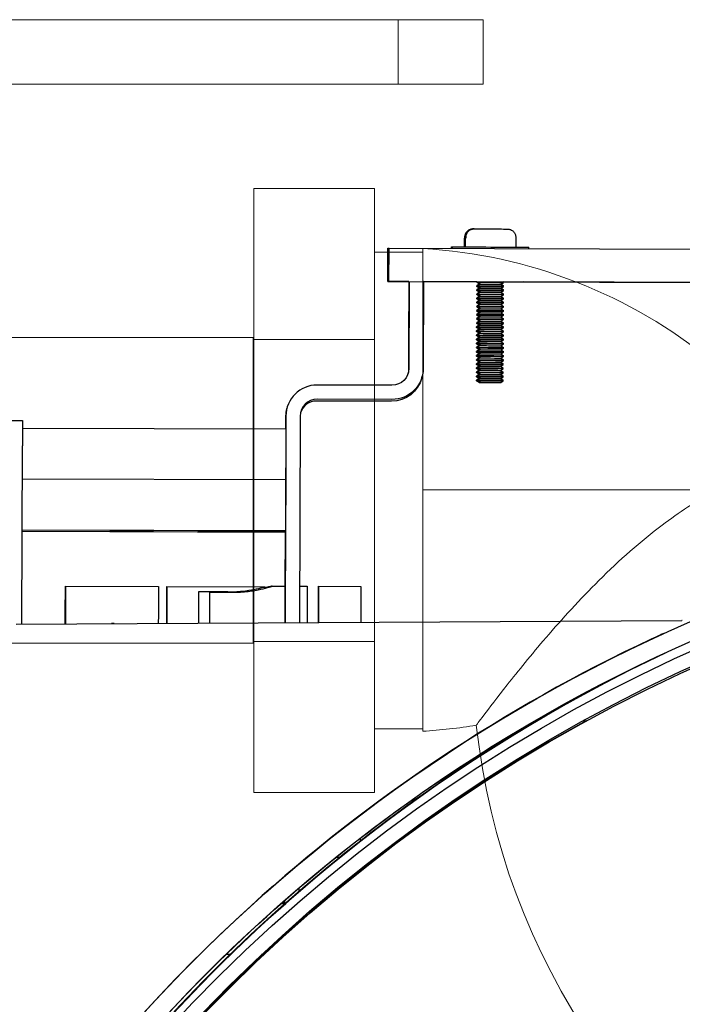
# Model space of a CAD drawing. Extents: x 0 to 796, y 0 to 496.
# Tile 30 of 242: x 67.5 to 72.38, y 305.5 to 312.76. Entities that reach past the tile are written whole.
import ezdxf

# ---------------------------------------------------------------- set-up
doc = ezdxf.new("R2010")
doc.units = 0
doc.header["$LTSCALE"] = 12
doc.header["$MEASUREMENT"] = 0
doc.layers.get('0').update_dxf_attribs({"linetype": 'CONTINUOUS'})
doc.layers.add('X', color=1, linetype='CONTINUOUS')

# ---------------------------------------------------------------- blocks, each defined once
blk = doc.blocks.new('GASTRAIN')
at = {"layer": 'X', "lineweight": 0}
for p, q in [((35.9586, 291.9605), (28.1049, 291.9605)), ((35.9586, 291.9605), (36.5848, 291.9605)), ((35.9586, 291.9605), (35.9586, 291.4859)), ((36.5848, 291.9605), (36.5848, 291.4859)), ((28.1049, 291.4859), (35.9586, 291.4859)), ((36.5848, 291.4859), (35.9586, 291.4859)), ((34.8943, 289.6031), (34.8943, 290.7163)), ((35.7842, 290.7163), (34.8943, 290.7163)), ((35.7842, 289.6031), (35.7842, 290.7163)), ((36.1403, 288.4939), (36.1403, 290.2737)), ((35.7842, 290.2473), (36.1401, 290.2473)), ((36.1401, 290.2473), (36.1401, 286.7326)), ((34.8899, 289.6172), (30.3006, 289.6172)), ((34.8899, 289.6172), (34.8899, 288.49)), ((34.8943, 289.617), (34.8899, 289.6172)), ((34.8943, 287.3768), (34.8943, 289.6031)), ((35.7842, 289.6031), (34.8943, 289.6031)), ((35.7842, 287.3768), (35.7842, 289.6031)), ((34.8899, 288.49), (34.8899, 287.3628)), ((36.1403, 288.4939), (38.2758, 288.4939)), ((36.1403, 286.7141), (36.1403, 288.4939)), ((34.8899, 287.3628), (30.3006, 287.3628)), ((34.8943, 287.3629), (34.8899, 287.3628)), ((34.8943, 286.2636), (34.8943, 287.3768)), ((35.7842, 287.3768), (34.8943, 287.3768)), ((35.7842, 286.2636), (35.7842, 287.3768)), ((35.7842, 286.7326), (36.1401, 286.7326)), ((35.7842, 286.2636), (34.8943, 286.2636))]:
    blk.add_line(p, q, dxfattribs=at)
for centre, radius, start, end in [((35.9206, 286.5619), 3.7184, 50.69773, 86.61204), ((35.9206, 290.426), 3.7184, 273.38796, 279.50566), ((41.6378, 287.3064), 5.1324, 186.12554, 242.95202)]:
    blk.add_arc(centre, radius, start, end, dxfattribs=at)
blk.add_open_spline([(38.2758, 288.4746), (38.1549, 288.4101), (38.0299, 288.3293), (37.7455, 288.1145), (37.5889, 287.9753), (37.2988, 287.687), (37.1676, 287.543), (36.9393, 287.2776), (36.8425, 287.158), (36.6883, 286.9623), (36.63, 286.8857), (36.5538, 286.7846), (36.5347, 286.7587), (36.5347, 286.7587)], degree=3, knots=[-5.158952, -5.158952, -5.158952, -5.158952, -4.603154, -4.603154, -3.910357, -3.910357, -3.272, -3.272, -2.68444, -2.68444, -2.14026, -2.14026, -1.62706, -1.62706, -1.62706, -1.62706], dxfattribs=at)

msp = doc.modelspace()

# ---------------------------------------------------------------- linework, layer by layer
at = {"layer": 'X'}
for p, q in [((70.84455, 311.21768), (70.84451, 311.21768)), ((70.85185, 311.21768), (70.85181, 311.21768)), ((70.77949, 311.08489), (70.77969, 311.14987)), ((70.78212, 311.15686), (70.78209, 311.14986)), ((70.78213, 311.14986), (70.78216, 311.15686)), ((70.78679, 311.08487), (70.78699, 311.14987)), ((70.78942, 311.15686), (70.7894, 311.14986)), ((70.78944, 311.14986), (70.78946, 311.15686)), ((71.1576, 311.15577), (71.15758, 311.14877)), ((71.15979, 311.08376), (71.15998, 311.14876)), ((70.21474, 310.83049), (70.21546, 311.07509)), ((70.21546, 311.07509), (70.22376, 311.07509)), ((70.22304, 310.83049), (70.22376, 311.07509)), ((70.22376, 311.07509), (82.7237, 311.03804)), ((70.68496, 311.07372), (70.68499, 311.08515)), ((70.69226, 311.0737), (70.69229, 311.08515)), ((71.25426, 311.07203), (71.25429, 311.08348)), ((70.21474, 310.83049), (70.22304, 310.83049)), ((70.36911, 310.83003), (70.21474, 310.83049)), ((70.22304, 310.83049), (77.86111, 310.80785)), ((70.36911, 310.83004), (70.36718, 310.17624)), ((70.37243, 310.83004), (70.37053, 310.18952)), ((70.47703, 310.82973), (70.47513, 310.18921)), ((70.87037, 310.82855), (70.47703, 310.82971)), ((70.87013, 310.79395), (70.87014, 310.79818)), ((70.88878, 310.81114), (70.87014, 310.79818)), ((70.87022, 310.82422), (70.87023, 310.82845)), ((70.88878, 310.81114), (70.87022, 310.82422)), ((70.87038, 310.82855), (70.87023, 310.82845)), ((70.87743, 310.79395), (70.87744, 310.79818)), ((70.89608, 310.81114), (70.87744, 310.79818)), ((70.87752, 310.82422), (70.87753, 310.82845)), ((70.89608, 310.81114), (70.87752, 310.82422)), ((70.87768, 310.82855), (70.87753, 310.82845)), ((71.04888, 310.81069), (71.06752, 310.82366)), ((71.04888, 310.81069), (71.06744, 310.79761)), ((71.06739, 310.82799), (71.06753, 310.82789)), ((77.86106, 310.80783), (71.06743, 310.82796)), ((71.06743, 310.79338), (71.06744, 310.79761)), ((71.06752, 310.82366), (71.06753, 310.82789)), ((77.86107, 310.80783), (71.2154, 310.82753)), ((71.2154, 310.82753), (71.22237, 310.82753)), ((71.22237, 310.82753), (77.86111, 310.80785)), ((70.86995, 310.7334), (70.86996, 310.73763)), ((70.88851, 310.72032), (70.86995, 310.7334)), ((70.8886, 310.75059), (70.86996, 310.73763)), ((70.87004, 310.76367), (70.87005, 310.7679)), ((70.8886, 310.75059), (70.87004, 310.76367)), ((70.88869, 310.78087), (70.87005, 310.7679)), ((70.88869, 310.78087), (70.87013, 310.79395)), ((70.87725, 310.7334), (70.87727, 310.73763)), ((70.89581, 310.72032), (70.87725, 310.7334)), ((70.8959, 310.75059), (70.87727, 310.73763)), ((70.87734, 310.76367), (70.87735, 310.7679)), ((70.8959, 310.75059), (70.87734, 310.76367)), ((70.89599, 310.78087), (70.87735, 310.7679)), ((70.89599, 310.78087), (70.87743, 310.79395)), ((71.04861, 310.71987), (71.06725, 310.73283)), ((71.0487, 310.75014), (71.06734, 310.76311)), ((71.0487, 310.75014), (71.06726, 310.73706)), ((71.04879, 310.78042), (71.06743, 310.79338)), ((71.04879, 310.78042), (71.06735, 310.76734)), ((71.06725, 310.73283), (71.06726, 310.73706)), ((71.06734, 310.76311), (71.06735, 310.76734)), ((70.88833, 310.65977), (70.8697, 310.6468)), ((70.86977, 310.67285), (70.86979, 310.67708)), ((70.88833, 310.65977), (70.86977, 310.67285)), ((70.88842, 310.69004), (70.86979, 310.67708)), ((70.86986, 310.70312), (70.86987, 310.70735)), ((70.88842, 310.69004), (70.86986, 310.70312)), ((70.88851, 310.72032), (70.86987, 310.70735)), ((70.89563, 310.65977), (70.877, 310.6468)), ((70.87707, 310.67285), (70.87709, 310.67708)), ((70.89563, 310.65977), (70.87707, 310.67285)), ((70.89572, 310.69004), (70.87709, 310.67708)), ((70.87716, 310.70312), (70.87718, 310.70735)), ((70.89572, 310.69004), (70.87716, 310.70312)), ((70.89581, 310.72032), (70.87718, 310.70735)), ((71.04843, 310.65932), (71.06707, 310.67229)), ((71.04843, 310.65932), (71.067, 310.64624)), ((71.04852, 310.68959), (71.06716, 310.70256)), ((71.04852, 310.68959), (71.06708, 310.67651)), ((71.04861, 310.71987), (71.06717, 310.70679)), ((71.06707, 310.67229), (71.06708, 310.67651)), ((71.06716, 310.70256), (71.06717, 310.70679)), ((70.8695, 310.58202), (70.86952, 310.58625)), ((70.88806, 310.56894), (70.8695, 310.58202)), ((70.88815, 310.59922), (70.86952, 310.58625)), ((70.86959, 310.6123), (70.86961, 310.61653)), ((70.88815, 310.59922), (70.86959, 310.6123)), ((70.88824, 310.62949), (70.86961, 310.61653)), ((70.86968, 310.64257), (70.8697, 310.6468)), ((70.88824, 310.62949), (70.86968, 310.64257)), ((70.8768, 310.58202), (70.87682, 310.58625)), ((70.89537, 310.56894), (70.8768, 310.58202)), ((70.89545, 310.59922), (70.87682, 310.58625)), ((70.87689, 310.6123), (70.87691, 310.61653)), ((70.89545, 310.59922), (70.87689, 310.6123)), ((70.89554, 310.62949), (70.87691, 310.61653)), ((70.87698, 310.64257), (70.877, 310.6468)), ((70.89554, 310.62949), (70.87698, 310.64257)), ((71.04816, 310.56849), (71.0668, 310.58146)), ((71.04825, 310.59877), (71.06689, 310.61174)), ((71.04825, 310.59877), (71.06682, 310.58569)), ((71.04834, 310.62904), (71.06698, 310.64201)), ((71.04834, 310.62904), (71.06691, 310.61596)), ((71.0668, 310.58146), (71.06682, 310.58569)), ((71.06689, 310.61174), (71.06691, 310.61596)), ((71.06698, 310.64201), (71.067, 310.64624)), ((70.88789, 310.5084), (70.86925, 310.49543)), ((70.86932, 310.52147), (70.86934, 310.5257)), ((70.88789, 310.5084), (70.86932, 310.52147)), ((70.88797, 310.53867), (70.86934, 310.5257)), ((70.86941, 310.55175), (70.86943, 310.55598)), ((70.88797, 310.53867), (70.86941, 310.55175)), ((70.88806, 310.56894), (70.86943, 310.55598)), ((70.89519, 310.5084), (70.87655, 310.49543)), ((70.87662, 310.52147), (70.87664, 310.5257)), ((70.89519, 310.5084), (70.87662, 310.52147)), ((70.89528, 310.53867), (70.87664, 310.5257)), ((70.87671, 310.55175), (70.87673, 310.55598)), ((70.89528, 310.53867), (70.87671, 310.55175)), ((70.89537, 310.56894), (70.87673, 310.55598)), ((71.04799, 310.50794), (71.06662, 310.52091)), ((71.04799, 310.50794), (71.06655, 310.49486)), ((71.04807, 310.53822), (71.06671, 310.55119)), ((71.04807, 310.53822), (71.06664, 310.52514)), ((71.04816, 310.56849), (71.06673, 310.55541)), ((71.06662, 310.52091), (71.06664, 310.52514)), ((71.06671, 310.55119), (71.06673, 310.55541)), ((70.86905, 310.43065), (70.86907, 310.43488)), ((70.88771, 310.44785), (70.86907, 310.43488)), ((70.86914, 310.46092), (70.86916, 310.46515)), ((70.88771, 310.44785), (70.86914, 310.46092)), ((70.8878, 310.47812), (70.86916, 310.46515)), ((70.86923, 310.4912), (70.86925, 310.49543)), ((70.8878, 310.47812), (70.86923, 310.4912)), ((70.87636, 310.43065), (70.87637, 310.43488)), ((70.89501, 310.44785), (70.87637, 310.43488)), ((70.87644, 310.46092), (70.87646, 310.46515)), ((70.89501, 310.44785), (70.87644, 310.46092)), ((70.8951, 310.47812), (70.87646, 310.46515)), ((70.87653, 310.4912), (70.87655, 310.49543)), ((70.8951, 310.47812), (70.87653, 310.4912)), ((71.04781, 310.44739), (71.06644, 310.46036)), ((71.04781, 310.44739), (71.06637, 310.43431)), ((71.0479, 310.47767), (71.06653, 310.49064)), ((71.0479, 310.47767), (71.06646, 310.46459)), ((71.06635, 310.43009), (71.06637, 310.43431)), ((71.06644, 310.46036), (71.06646, 310.46459)), ((71.06653, 310.49064), (71.06655, 310.49486)), ((70.86888, 310.3701), (70.86889, 310.37433)), ((70.88744, 310.35702), (70.86888, 310.3701)), ((70.88753, 310.3873), (70.86889, 310.37433)), ((70.86896, 310.40037), (70.86898, 310.4046)), ((70.88753, 310.3873), (70.86896, 310.40037)), ((70.88762, 310.41757), (70.86898, 310.4046)), ((70.88762, 310.41757), (70.86905, 310.43065)), ((70.87618, 310.3701), (70.87619, 310.37433)), ((70.89474, 310.35702), (70.87618, 310.3701)), ((70.89483, 310.3873), (70.87619, 310.37433)), ((70.87627, 310.40037), (70.87628, 310.4046)), ((70.89483, 310.3873), (70.87627, 310.40037)), ((70.89492, 310.41757), (70.87628, 310.4046)), ((70.89492, 310.41757), (70.87636, 310.43065)), ((71.04754, 310.35657), (71.06617, 310.36954)), ((71.04763, 310.38684), (71.06626, 310.39981)), ((71.04763, 310.38684), (71.06619, 310.37376)), ((71.04772, 310.41712), (71.06635, 310.43009)), ((71.04772, 310.41712), (71.06628, 310.40404)), ((71.06617, 310.36954), (71.06619, 310.37376)), ((71.06626, 310.39981), (71.06628, 310.40404)), ((70.88726, 310.29647), (70.86862, 310.2835)), ((70.8687, 310.30955), (70.86871, 310.31378)), ((70.88726, 310.29647), (70.8687, 310.30955)), ((70.88735, 310.32675), (70.86871, 310.31378)), ((70.86879, 310.33982), (70.8688, 310.34405)), ((70.88735, 310.32675), (70.86879, 310.33982)), ((70.88744, 310.35702), (70.8688, 310.34405)), ((70.89456, 310.29647), (70.87592, 310.2835)), ((70.876, 310.30955), (70.87601, 310.31378)), ((70.89456, 310.29647), (70.876, 310.30955)), ((70.89465, 310.32675), (70.87601, 310.31378)), ((70.87609, 310.33982), (70.8761, 310.34405)), ((70.89465, 310.32675), (70.87609, 310.33982)), ((70.89474, 310.35702), (70.8761, 310.34405)), ((71.04736, 310.29602), (71.066, 310.30899)), ((71.04736, 310.29602), (71.06592, 310.28294)), ((71.04745, 310.32629), (71.06609, 310.33926)), ((71.04745, 310.32629), (71.06601, 310.31321)), ((71.04754, 310.35657), (71.0661, 310.34349)), ((71.066, 310.30899), (71.06601, 310.31321)), ((71.06609, 310.33926), (71.0661, 310.34349)), ((70.86843, 310.21873), (70.86844, 310.22295)), ((70.88699, 310.20565), (70.86843, 310.21873)), ((70.88708, 310.23592), (70.86844, 310.22295)), ((70.86852, 310.249), (70.86853, 310.25323)), ((70.88708, 310.23592), (70.86852, 310.249)), ((70.88717, 310.2662), (70.86853, 310.25323)), ((70.86861, 310.27928), (70.86862, 310.2835)), ((70.88717, 310.2662), (70.86861, 310.27928)), ((70.87573, 310.21873), (70.87574, 310.22295)), ((70.89429, 310.20565), (70.87573, 310.21873)), ((70.89438, 310.23592), (70.87574, 310.22295)), ((70.87582, 310.249), (70.87583, 310.25323)), ((70.89438, 310.23592), (70.87582, 310.249)), ((70.89447, 310.2662), (70.87583, 310.25323)), ((70.87591, 310.27928), (70.87592, 310.2835)), ((70.89447, 310.2662), (70.87591, 310.27928)), ((71.04709, 310.20519), (71.06573, 310.21816)), ((71.04718, 310.23547), (71.06582, 310.24844)), ((71.04718, 310.23547), (71.06574, 310.22239)), ((71.04727, 310.26574), (71.06591, 310.27871)), ((71.04727, 310.26574), (71.06583, 310.25266)), ((71.06573, 310.21816), (71.06574, 310.22239)), ((71.06582, 310.24844), (71.06583, 310.25266)), ((71.06591, 310.27871), (71.06592, 310.28294)), ((70.88681, 310.1451), (70.86817, 310.13213)), ((70.86825, 310.15818), (70.86826, 310.1624)), ((70.88681, 310.1451), (70.86825, 310.15818)), ((70.8869, 310.17537), (70.86826, 310.1624)), ((70.86834, 310.18845), (70.86835, 310.19268)), ((70.8869, 310.17537), (70.86834, 310.18845)), ((70.88699, 310.20565), (70.86835, 310.19268)), ((70.89411, 310.1451), (70.87547, 310.13213)), ((70.87555, 310.15818), (70.87556, 310.1624)), ((70.89411, 310.1451), (70.87555, 310.15818)), ((70.8942, 310.17537), (70.87556, 310.1624)), ((70.87564, 310.18845), (70.87565, 310.19268)), ((70.8942, 310.17537), (70.87564, 310.18845)), ((70.89429, 310.20565), (70.87565, 310.19268)), ((71.04691, 310.14464), (71.06555, 310.15761)), ((71.04691, 310.14464), (71.06547, 310.13156)), ((71.047, 310.17492), (71.06564, 310.18789)), ((71.047, 310.17492), (71.06556, 310.16184)), ((71.04709, 310.20519), (71.06565, 310.19211)), ((71.06555, 310.15761), (71.06556, 310.16184)), ((71.06564, 310.18789), (71.06565, 310.19211)), ((70.46476, 310.1203), (70.46812, 310.13358)), ((70.86807, 310.09763), (70.86808, 310.10185)), ((70.88663, 310.08455), (70.86807, 310.09763)), ((70.88672, 310.11482), (70.86808, 310.10185)), ((70.86816, 310.1279), (70.86817, 310.13213)), ((70.88672, 310.11482), (70.86816, 310.1279)), ((70.87537, 310.09763), (70.87538, 310.10185)), ((70.89393, 310.08455), (70.87537, 310.09763)), ((70.89402, 310.11482), (70.87538, 310.10185)), ((70.87546, 310.1279), (70.87547, 310.13213)), ((70.89402, 310.11482), (70.87546, 310.1279)), ((71.03943, 310.08409), (71.03946, 310.08412)), ((71.04673, 310.08409), (71.06537, 310.09706)), ((71.04682, 310.11437), (71.06546, 310.12734)), ((71.04682, 310.11437), (71.06538, 310.10129)), ((71.06537, 310.09706), (71.06538, 310.10129)), ((71.06546, 310.12734), (71.06547, 310.13156)), ((70.24516, 310.06489), (69.69377, 310.06652)), ((70.2415, 309.94702), (69.6901, 309.94865)), ((70.24485, 309.96029), (69.69346, 309.96192)), ((69.46714, 309.87996), (69.4705, 309.89324)), ((67.3891, 309.80621), (67.5221, 309.80581)), ((69.46349, 309.83761), (69.45898, 308.31452)), ((69.46013, 309.82433), (69.45988, 309.74086)), ((69.56809, 309.8373), (69.56358, 308.3151)), ((69.46286, 309.74085), (67.52201, 309.74661)), ((69.46286, 309.74085), (69.4619, 309.36643)), ((67.51777, 308.30361), (67.52167, 309.61881)), ((69.4619, 309.36643), (67.52094, 309.37218)), ((69.4619, 309.36643), (69.46064, 308.99086)), ((69.45829, 308.98156), (67.5198, 308.9873)), ((69.458, 308.98041), (67.5198, 308.98615)), ((69.46035, 308.98971), (67.51982, 308.99546)), ((69.46064, 308.99086), (67.51983, 308.99661)), ((69.45763, 308.98041), (69.45646, 308.5837)), ((69.45829, 308.98156), (69.458, 308.98041)), ((69.45831, 308.98972), (69.45829, 308.98156)), ((69.46064, 308.99086), (69.46035, 308.98971)), ((67.83792, 308.30541), (67.83874, 308.58242)), ((67.83879, 308.58259), (67.83797, 308.30541)), ((67.83879, 308.58242), (67.83874, 308.58242)), ((67.83879, 308.58259), (68.52378, 308.58056)), ((68.58627, 308.58078), (69.31075, 308.57864)), ((69.31073, 308.56813), (69.31076, 308.57863)), ((69.36304, 308.58398), (69.45887, 308.5837)), ((69.56437, 308.58338), (69.62128, 308.58322)), ((69.70378, 308.58297), (70.01614, 308.58205)), ((69.03583, 308.54136), (68.81883, 308.542)), ((68.90134, 308.53887), (68.90067, 308.31138)), ((68.90134, 308.53887), (69.07334, 308.53836)), ((67.47631, 308.30337), (72.38218, 308.33095)), ((72.38459, 308.33095), (72.38218, 308.33095)), ((71.29485, 307.58881), (71.30975, 307.58889)), ((71.65583, 307.59084), (71.68223, 307.59099)), ((70.50946, 307.08958), (70.51172, 307.08957)), ((69.83357, 306.58458), (69.85902, 306.5845)), ((69.55777, 306.35565), (69.5577, 306.33199)), ((69.4525, 306.24088), (69.42581, 306.24096)), ((69.44958, 306.26187), (69.44952, 306.24089)), ((69.4525, 306.24088), (69.45249, 306.23973)), ((69.4529, 306.26479), (69.45283, 306.24003)), ((69.55706, 306.11513), (69.55703, 306.10471)), ((69.45193, 306.02117), (69.4519, 306.01078)), ((69.45218, 306.0214), (69.45215, 306.011)), ((69.05209, 305.86764), (69.02218, 305.86773)), ((69.29574, 305.86692), (69.28476, 305.86695))]:
    msp.add_line(p, q, dxfattribs=at)
at = {"layer": 'X', "extrusion": (0, 0, -1)}
for centre, major_axis, ratio, start_param, end_param in [((70.96639, 311.21732), (-0.1255, 0.00037), 0.000002, 0.2420447, 0.3863888), ((70.97369, 311.21732), (-0.1255, 0.00037), 0.000002, 0.2420447, 2.9008753), ((70.96599, 311.08432), (-0.281, 0.00083), 0.000002, 0, 0.2284449), ((70.97329, 311.08432), (-0.281, 0.00083), 0.000002, 0, 3.1415927), ((70.96514, 310.79789), (-0.095, 0.00028), 0.000002, 0, 0.3945929), ((70.96522, 310.82394), (-0.095, 0.00028), 0.000002, 0, 0.3945929), ((70.96523, 310.82817), (-0.095, 0.00028), 0.000002, 0, 0.3945929), ((70.97244, 310.79789), (-0.095, 0.00028), 0.000002, 0, 3.1415927), ((70.97252, 310.82394), (-0.095, 0.00028), 0.000002, 0, 1.57146), ((70.97253, 310.82817), (-0.095, 0.00028), 0.000002, 0, 3.1415927), ((70.96518, 310.81092), (-0.0764, 0.00023), 0.000002, 0.0000014, 0.4407209), ((70.97248, 310.81092), (-0.0764, 0.00023), 0.000002, 0.0000028, 1.57146), ((70.97248, 310.81092), (0.0764, -0.00023), 0.000002, -1.5701326, -0.0000028), ((70.97252, 310.82394), (0.095, -0.00028), 0.000002, -1.5701326, 0), ((70.96495, 310.73312), (-0.095, 0.00028), 0.000002, 0, 0.3945929), ((70.96496, 310.73734), (-0.095, 0.00028), 0.000002, 0, 0.3945929), ((70.96504, 310.76339), (-0.095, 0.00028), 0.000002, 0, 0.3945929), ((70.96505, 310.76762), (-0.095, 0.00028), 0.000002, 0, 0.3945929), ((70.96513, 310.79367), (-0.095, 0.00028), 0.000002, 0, 0.3945929), ((70.97225, 310.73312), (-0.095, 0.00028), 0.000002, 0, 1.57146), ((70.97226, 310.73734), (-0.095, 0.00028), 0.000002, 0, 3.1415927), ((70.97234, 310.76339), (-0.095, 0.00028), 0.000002, 0, 1.57146), ((70.97235, 310.76762), (-0.095, 0.00028), 0.000002, 0, 3.1415927), ((70.97243, 310.79367), (-0.095, 0.00028), 0.000002, 0, 1.57146), ((70.965, 310.75037), (-0.0764, 0.00023), 0.000002, 0.0000014, 0.4407209), ((70.96509, 310.78064), (-0.0764, 0.00023), 0.000002, 0.0000014, 0.4407209), ((70.9723, 310.75037), (-0.0764, 0.00023), 0.000002, 0.0000028, 1.57146), ((70.97239, 310.78064), (-0.0764, 0.00023), 0.000002, 0.0000028, 1.57146), ((70.97225, 310.73312), (0.095, -0.00028), 0.000002, -1.5701326, 0), ((70.9723, 310.75037), (0.0764, -0.00023), 0.000002, -1.5701326, -0.0000028), ((70.97234, 310.76339), (0.095, -0.00028), 0.000002, -1.5701326, 0), ((70.97239, 310.78064), (0.0764, -0.00023), 0.000002, -1.5701326, -0.0000028), ((70.97243, 310.79367), (0.095, -0.00028), 0.000002, -1.5701326, 0), ((70.96477, 310.67257), (-0.095, 0.00028), 0.000002, 0, 0.3945929), ((70.96478, 310.67679), (-0.095, 0.00028), 0.000002, 0, 0.3945929), ((70.96486, 310.70284), (-0.095, 0.00028), 0.000002, 0, 0.3945929), ((70.96487, 310.70707), (-0.095, 0.00028), 0.000002, 0, 0.3945929), ((70.97207, 310.67257), (-0.095, 0.00028), 0.000002, 0, 1.57146), ((70.97209, 310.67679), (-0.095, 0.00028), 0.000002, 0, 3.1415927), ((70.97216, 310.70284), (-0.095, 0.00028), 0.000002, 0, 1.57146), ((70.97217, 310.70707), (-0.095, 0.00028), 0.000002, 0, 3.1415927), ((70.96473, 310.65954), (-0.0764, 0.00023), 0.000002, 0.0000014, 0.4407209), ((70.96482, 310.68982), (-0.0764, 0.00023), 0.000002, 0.0000014, 0.4407209), ((70.96491, 310.72009), (-0.0764, 0.00023), 0.000002, 0.0000014, 0.4407209), ((70.97203, 310.65954), (-0.0764, 0.00023), 0.000002, 0.0000028, 1.57146), ((70.97212, 310.68982), (-0.0764, 0.00023), 0.000002, 0.0000028, 1.57146), ((70.97221, 310.72009), (-0.0764, 0.00023), 0.000002, 0.0000028, 1.57146), ((70.97203, 310.65954), (0.0764, -0.00023), 0.000002, -1.5701326, -0.0000028), ((70.97207, 310.67257), (0.095, -0.00028), 0.000002, -1.5701326, 0), ((70.97212, 310.68982), (0.0764, -0.00023), 0.000002, -1.5701326, -0.0000028), ((70.97216, 310.70284), (0.095, -0.00028), 0.000002, -1.5701326, 0), ((70.97221, 310.72009), (0.0764, -0.00023), 0.000002, -1.5701326, -0.0000028), ((70.9645, 310.58174), (-0.095, 0.00028), 0.000002, 0, 0.3945929), ((70.96452, 310.58597), (-0.095, 0.00028), 0.000002, 0, 0.3945929), ((70.96459, 310.61202), (-0.095, 0.00028), 0.000002, 0, 0.3945929), ((70.96461, 310.61624), (-0.095, 0.00028), 0.000002, 0, 0.3945929), ((70.96468, 310.64229), (-0.095, 0.00028), 0.000002, 0, 0.3945929), ((70.96469, 310.64652), (-0.095, 0.00028), 0.000002, 0, 0.3945929), ((70.9718, 310.58174), (-0.095, 0.00028), 0.000002, 0, 1.57146), ((70.97182, 310.58597), (-0.095, 0.00028), 0.000002, 0, 3.1415927), ((70.97189, 310.61202), (-0.095, 0.00028), 0.000002, 0, 1.57146), ((70.97191, 310.61624), (-0.095, 0.00028), 0.000002, 0, 3.1415927), ((70.97198, 310.64229), (-0.095, 0.00028), 0.000002, 0, 1.57146), ((70.972, 310.64652), (-0.095, 0.00028), 0.000002, 0, 3.1415927), ((70.96455, 310.59899), (-0.0764, 0.00023), 0.000002, 0.0000014, 0.4407209), ((70.96464, 310.62927), (-0.0764, 0.00023), 0.000002, 0.0000014, 0.4407209), ((70.97185, 310.59899), (-0.0764, 0.00023), 0.000002, 0.0000028, 1.57146), ((70.97194, 310.62927), (-0.0764, 0.00023), 0.000002, 0.0000028, 1.57146), ((70.9718, 310.58174), (0.095, -0.00028), 0.000002, -1.5701326, 0), ((70.97185, 310.59899), (0.0764, -0.00023), 0.000002, -1.5701326, -0.0000028), ((70.97189, 310.61202), (0.095, -0.00028), 0.000002, -1.5701326, 0), ((70.97194, 310.62927), (0.0764, -0.00023), 0.000002, -1.5701326, -0.0000028), ((70.97198, 310.64229), (0.095, -0.00028), 0.000002, -1.5701326, 0), ((70.96432, 310.52119), (-0.095, 0.00028), 0.000002, 0, 0.3945929), ((70.96434, 310.52542), (-0.095, 0.00028), 0.000002, 0, 0.3945929), ((70.96441, 310.55147), (-0.095, 0.00028), 0.000002, 0, 0.3945929), ((70.96443, 310.55569), (-0.095, 0.00028), 0.000002, 0, 0.3945929), ((70.97162, 310.52119), (-0.095, 0.00028), 0.000002, 0, 1.57146), ((70.97164, 310.52542), (-0.095, 0.00028), 0.000002, 0, 3.1415927), ((70.97171, 310.55147), (-0.095, 0.00028), 0.000002, 0, 1.57146), ((70.97173, 310.55569), (-0.095, 0.00028), 0.000002, 0, 3.1415927), ((70.96428, 310.50817), (-0.0764, 0.00023), 0.000002, 0.0000014, 0.4407209), ((70.96437, 310.53844), (-0.0764, 0.00023), 0.000002, 0.0000014, 0.4407209), ((70.96446, 310.56872), (-0.0764, 0.00023), 0.000002, 0.0000014, 0.4407209), ((70.97159, 310.50817), (-0.0764, 0.00023), 0.000002, 0.0000028, 1.57146), ((70.97168, 310.53844), (-0.0764, 0.00023), 0.000002, 0.0000028, 1.57146), ((70.97176, 310.56872), (-0.0764, 0.00023), 0.000002, 0.0000028, 1.57146), ((70.97159, 310.50817), (0.0764, -0.00023), 0.000002, -1.5701326, -0.0000028), ((70.97162, 310.52119), (0.095, -0.00028), 0.000002, -1.5701326, 0), ((70.97168, 310.53844), (0.0764, -0.00023), 0.000002, -1.5701326, -0.0000028), ((70.97171, 310.55147), (0.095, -0.00028), 0.000002, -1.5701326, 0), ((70.97176, 310.56872), (0.0764, -0.00023), 0.000002, -1.5701326, -0.0000028), ((70.96407, 310.4346), (-0.095, 0.00028), 0.000002, 0, 0.3945929), ((70.96414, 310.46064), (-0.095, 0.00028), 0.000002, 0, 0.3945929), ((70.96416, 310.46487), (-0.095, 0.00028), 0.000002, 0, 0.3945929), ((70.96423, 310.49092), (-0.095, 0.00028), 0.000002, 0, 0.3945929), ((70.96425, 310.49514), (-0.095, 0.00028), 0.000002, 0, 0.3945929), ((70.97137, 310.4346), (-0.095, 0.00028), 0.000002, 0, 3.1415927), ((70.97144, 310.46064), (-0.095, 0.00028), 0.000002, 0, 1.57146), ((70.97146, 310.46487), (-0.095, 0.00028), 0.000002, 0, 3.1415927), ((70.97153, 310.49092), (-0.095, 0.00028), 0.000002, 0, 1.57146), ((70.97155, 310.49514), (-0.095, 0.00028), 0.000002, 0, 3.1415927), ((70.96411, 310.44762), (-0.0764, 0.00023), 0.000002, 0.0000014, 0.4407209), ((70.9642, 310.47789), (-0.0764, 0.00023), 0.000002, 0.0000014, 0.4407209), ((70.97141, 310.44762), (-0.0764, 0.00023), 0.000002, 0.0000028, 1.57146), ((70.9715, 310.47789), (-0.0764, 0.00023), 0.000002, 0.0000028, 1.57146), ((70.97141, 310.44762), (0.0764, -0.00023), 0.000002, -1.5701326, -0.0000028), ((70.97144, 310.46064), (0.095, -0.00028), 0.000002, -1.5701326, 0), ((70.9715, 310.47789), (0.0764, -0.00023), 0.000002, -1.5701326, -0.0000028), ((70.97153, 310.49092), (0.095, -0.00028), 0.000002, -1.5701326, 0), ((70.96387, 310.36982), (-0.095, 0.00028), 0.000002, 0, 0.3945929), ((70.96389, 310.37405), (-0.095, 0.00028), 0.000002, 0, 0.3945929), ((70.96396, 310.40009), (-0.095, 0.00028), 0.000002, 0, 0.3945929), ((70.96398, 310.40432), (-0.095, 0.00028), 0.000002, 0, 0.3945929), ((70.96405, 310.43037), (-0.095, 0.00028), 0.000002, 0, 0.3945929), ((70.97118, 310.36982), (-0.095, 0.00028), 0.000002, 0, 1.57146), ((70.97119, 310.37405), (-0.095, 0.00028), 0.000002, 0, 3.1415927), ((70.97127, 310.40009), (-0.095, 0.00028), 0.000002, 0, 1.57146), ((70.97128, 310.40432), (-0.095, 0.00028), 0.000002, 0, 3.1415927), ((70.97135, 310.43037), (-0.095, 0.00028), 0.000002, 0, 1.57146), ((70.96393, 310.38707), (-0.0764, 0.00023), 0.000002, 0.0000014, 0.4407209), ((70.96402, 310.41734), (-0.0764, 0.00023), 0.000002, 0.0000014, 0.4407209), ((70.97123, 310.38707), (-0.0764, 0.00023), 0.000002, 0.0000028, 1.57146), ((70.97132, 310.41734), (-0.0764, 0.00023), 0.000002, 0.0000028, 1.57146), ((70.97118, 310.36982), (0.095, -0.00028), 0.000002, -1.5701326, 0), ((70.97123, 310.38707), (0.0764, -0.00023), 0.000002, -1.5701326, -0.0000028), ((70.97127, 310.40009), (0.095, -0.00028), 0.000002, -1.5701326, 0), ((70.97132, 310.41734), (0.0764, -0.00023), 0.000002, -1.5701326, -0.0000028), ((70.97135, 310.43037), (0.095, -0.00028), 0.000002, -1.5701326, 0), ((70.9637, 310.30927), (-0.095, 0.00028), 0.000002, 0, 0.3945929), ((70.96371, 310.3135), (-0.095, 0.00028), 0.000002, 0, 0.3945929), ((70.96379, 310.33954), (-0.095, 0.00028), 0.000002, 0, 0.3945929), ((70.9638, 310.34377), (-0.095, 0.00028), 0.000002, 0, 0.3945929), ((70.971, 310.30927), (-0.095, 0.00028), 0.000002, 0, 1.57146), ((70.97101, 310.3135), (-0.095, 0.00028), 0.000002, 0, 3.1415927), ((70.97109, 310.33954), (-0.095, 0.00028), 0.000002, 0, 1.57146), ((70.9711, 310.34377), (-0.095, 0.00028), 0.000002, 0, 3.1415927), ((70.96366, 310.29624), (-0.0764, 0.00023), 0.000002, 0.0000014, 0.4407209), ((70.96375, 310.32652), (-0.0764, 0.00023), 0.000002, 0.0000014, 0.4407209), ((70.96384, 310.35679), (-0.0764, 0.00023), 0.000002, 0.0000014, 0.4407209), ((70.97096, 310.29624), (-0.0764, 0.00023), 0.000002, 0.0000028, 1.57146), ((70.97105, 310.32652), (-0.0764, 0.00023), 0.000002, 0.0000028, 1.57146), ((70.97114, 310.35679), (-0.0764, 0.00023), 0.000002, 0.0000028, 1.57146), ((70.97096, 310.29624), (0.0764, -0.00023), 0.000002, -1.5701326, -0.0000028), ((70.971, 310.30927), (0.095, -0.00028), 0.000002, -1.5701326, 0), ((70.97105, 310.32652), (0.0764, -0.00023), 0.000002, -1.5701326, -0.0000028), ((70.97109, 310.33954), (0.095, -0.00028), 0.000002, -1.5701326, 0), ((70.97114, 310.35679), (0.0764, -0.00023), 0.000002, -1.5701326, -0.0000028), ((70.96343, 310.21844), (-0.095, 0.00028), 0.000002, 0, 0.3945929), ((70.96344, 310.22267), (-0.095, 0.00028), 0.000002, 0, 0.3945929), ((70.96352, 310.24872), (-0.095, 0.00028), 0.000002, 0, 0.3945929), ((70.96353, 310.25295), (-0.095, 0.00028), 0.000002, 0, 0.3945929), ((70.96361, 310.27899), (-0.095, 0.00028), 0.000002, 0, 0.3945929), ((70.96362, 310.28322), (-0.095, 0.00028), 0.000002, 0, 0.3945929), ((70.97073, 310.21844), (-0.095, 0.00028), 0.000002, 0, 1.57146), ((70.97074, 310.22267), (-0.095, 0.00028), 0.000002, 0, 3.1415927), ((70.97082, 310.24872), (-0.095, 0.00028), 0.000002, 0, 1.57146), ((70.97083, 310.25295), (-0.095, 0.00028), 0.000002, 0, 3.1415927), ((70.97091, 310.27899), (-0.095, 0.00028), 0.000002, 0, 1.57146), ((70.97092, 310.28322), (-0.095, 0.00028), 0.000002, 0, 3.1415927), ((70.96348, 310.23569), (-0.0764, 0.00023), 0.000002, 0.0000014, 0.4407209), ((70.96357, 310.26597), (-0.0764, 0.00023), 0.000002, 0.0000014, 0.4407209), ((70.97078, 310.23569), (-0.0764, 0.00023), 0.000002, 0.0000028, 1.57146), ((70.97087, 310.26597), (-0.0764, 0.00023), 0.000002, 0.0000028, 1.57146), ((70.97073, 310.21844), (0.095, -0.00028), 0.000002, -1.5701326, 0), ((70.97078, 310.23569), (0.0764, -0.00023), 0.000002, -1.5701326, -0.0000028), ((70.97082, 310.24872), (0.095, -0.00028), 0.000002, -1.5701326, 0), ((70.97087, 310.26597), (0.0764, -0.00023), 0.000002, -1.5701326, -0.0000028), ((70.97091, 310.27899), (0.095, -0.00028), 0.000002, -1.5701326, 0), ((70.24553, 310.18989), (0.22259, -0.05631), 0.9999963, -0.2448224, 1.3259739), ((70.24553, 310.18989), (0.12118, -0.03066), 0.9999963, -0.2448224, 1.3259739), ((70.24218, 310.17661), (0.12118, -0.03066), 0.9999963, -0.2448224, -0.0547901), ((70.96325, 310.15789), (-0.095, 0.00028), 0.000002, 0, 0.3945929), ((70.96326, 310.16212), (-0.095, 0.00028), 0.000002, 0, 0.3945929), ((70.96334, 310.18817), (-0.095, 0.00028), 0.000002, 0, 0.3945929), ((70.96335, 310.1924), (-0.095, 0.00028), 0.000002, 0, 0.3945929), ((70.97055, 310.15789), (-0.095, 0.00028), 0.000002, 0, 1.57146), ((70.97056, 310.16212), (-0.095, 0.00028), 0.000002, 0, 3.1415927), ((70.97064, 310.18817), (-0.095, 0.00028), 0.000002, 0, 1.57146), ((70.97065, 310.1924), (-0.095, 0.00028), 0.000002, 0, 3.1415927), ((70.96321, 310.14487), (-0.0764, 0.00023), 0.000002, 0.0000014, 0.4407209), ((70.9633, 310.17515), (-0.0764, 0.00023), 0.000002, 0.0000014, 0.4407209), ((70.96339, 310.20542), (-0.0764, 0.00023), 0.000002, 0.0000014, 0.4407209), ((70.97051, 310.14487), (-0.0764, 0.00023), 0.000002, 0.0000028, 1.57146), ((70.9706, 310.17515), (-0.0764, 0.00023), 0.000002, 0.0000028, 1.57146), ((70.97069, 310.20542), (-0.0764, 0.00023), 0.000002, 0.0000028, 1.57146), ((70.97051, 310.14487), (0.0764, -0.00023), 0.000002, -1.5701326, -0.0000028), ((70.97055, 310.15789), (0.095, -0.00028), 0.000002, -1.5701326, 0), ((70.9706, 310.17515), (0.0764, -0.00023), 0.000002, -1.5701326, -0.0000028), ((70.97064, 310.18817), (0.095, -0.00028), 0.000002, -1.5701326, 0), ((70.97069, 310.20542), (0.0764, -0.00023), 0.000002, -1.5701326, -0.0000028), ((70.24218, 310.17661), (0.22259, -0.05631), 0.9999963, 0, 1.3259739), ((70.96307, 310.09734), (-0.095, 0.00028), 0.000002, 0, 0.3945929), ((70.96308, 310.10157), (-0.095, 0.00028), 0.000002, 0, 0.3945929), ((70.96316, 310.12762), (-0.095, 0.00028), 0.000002, 0, 0.3945929), ((70.96317, 310.13185), (-0.095, 0.00028), 0.000002, 0, 0.3945929), ((70.97037, 310.09734), (-0.095, 0.00028), 0.000002, 0, 1.57146), ((70.97038, 310.10157), (-0.095, 0.00028), 0.000002, 0, 3.1415927), ((70.97046, 310.12762), (-0.095, 0.00028), 0.000002, 0, 1.57146), ((70.97047, 310.13185), (-0.095, 0.00028), 0.000002, 0, 3.1415927), ((70.96303, 310.08432), (-0.0764, 0.00023), 0.000002, 0, 0.4407209), ((70.96312, 310.1146), (-0.0764, 0.00023), 0.000002, 0.0000014, 0.4407209), ((70.97033, 310.08432), (-0.0764, 0.00023), 0.000002, 0, 1.57146), ((70.97042, 310.1146), (-0.0764, 0.00023), 0.000002, 0.0000028, 1.57146), ((70.97033, 310.08432), (0.0764, -0.00023), 0.000002, -1.5701326, 0), ((70.97037, 310.09734), (0.095, -0.00028), 0.000002, -1.5701326, 0), ((70.97042, 310.1146), (0.0764, -0.00023), 0.000002, -1.5701326, -0.0000028), ((70.97046, 310.12762), (0.095, -0.00028), 0.000002, -1.5701326, 0), ((67.52154, 309.61832), (0.00056, 0.1875), 0.0006637, 0, 1.5681398), ((77.26076, 297.38915), (0, 11.7446), 0.9999998, -1.5214701, 0), ((77.26076, 297.38915), (0, 11.64), 0.9999998, -1.5210264, 0), ((77.25567, 297.38915), (0, 11.625), 0.9999998, -1.5209622, 0), ((77.25576, 297.38915), (0, 11.625), 0.9999998, -1.5209622, 0), ((69.70082, 307.58398), (0.00296, 0.999), 0.0006637, -0.7485983, 0.7485869), ((67.83582, 307.5895), (0.00294, 0.9935), 0.0006637, -0.7661513, -0.0341161), ((67.83582, 307.5895), (0.00294, 0.9935), 0.0006637, 0.0288032, 0.7661399), ((68.52082, 307.58747), (0.00294, 0.9935), 0.0006637, 0.0288032, 0.7575651), ((69.61832, 307.58422), (0.00296, 0.999), 0.0006637, 0.0117064, 0.7496279), ((69.61832, 307.58422), (0.00296, 0.999), 0.0006637, 0, 0.0117064), ((70.01318, 307.58305), (0.00296, 0.999), 0.0006637, 0, 0.7446346), ((68.81582, 307.5866), (0.00294, 0.9935), 0.0006637, 0.2778051, 0.7538483), ((68.89832, 307.58635), (0.00296, 0.999), 0.0006637, 0.3062366, 0.7586645), ((77.20672, 297.4223), (0, 11.89575), 0.9999998, -1.2180484, -0.3876545), ((77.20672, 297.4223), (0, 11.76125), 0.9999998, -1.2180484, -0.3876545), ((77.35236, 297.34195), (0, 11.89575), 0.9999998, -1.2286756, -0.4417984), ((77.35202, 297.34195), (0, 11.89575), 0.9999998, -1.1866198, -0.4432207), ((77.20584, 297.4223), (0, 11.76), 0.9999998, -0.9703903, -0.526644), ((77.34796, 297.34195), (0, 11.89575), 0.9999998, -0.9748459, -0.5327907), ((77.34829, 297.34195), (0, 11.89575), 0.9999998, -0.9748952, -0.5327904), ((77.24995, 297.38915), (0, 11.625), 0.9999998, -0.9941921, -0.5000169), ((70.51318, 307.58157), (-0.00146, -0.492), 0.0006637, -0.0804372, 0), ((70.01318, 307.58305), (-0.00296, -0.999), 0.0006637, -0.5367502, -0.4982693)]:
    msp.add_ellipse(centre, major_axis=major_axis, ratio=ratio, start_param=start_param, end_param=end_param, dxfattribs=at)
at = {"layer": 'X'}
for centre, major_axis, ratio, start_param, end_param in [((70.96619, 311.14932), (-0.1865, 0.00055), 0.000002, -0.1622235, 0), ((70.97349, 311.14932), (-0.1865, 0.00055), 0.000002, -0.1622235, 0), ((70.97349, 311.14932), (0.1865, -0.00055), 0.000002, 0, 0.1608961), ((70.36843, 310.53897), (0.00019, 0.0625), 0.0006637, -3.1389362, 3.1442491), ((70.36941, 310.54282), (0.00019, 0.0625), 0.0006637, -3.1389362, 3.1442491), ((70.37038, 310.54667), (0.00019, 0.0625), 0.0006637, -3.1389362, 3.1442491), ((70.37135, 310.55052), (0.00019, 0.0625), 0.0006637, -3.1389362, 3.1442491), ((69.69309, 309.83692), (-0.22259, 0.05631), 0.9999963, -1.3259739, 0.2448224), ((69.69309, 309.83692), (-0.12118, 0.03066), 0.9999963, -1.3259739, 0.2448224), ((69.68973, 309.82365), (-0.12118, 0.03066), 0.9999963, -1.3259739, -0.0547901), ((69.68973, 309.82365), (-0.22259, 0.05631), 0.9999963, 0, 0.2448224), ((69.45523, 307.61059), (-0.00445, -1.49999), 0.0006637, -2.7374039, -2.2767305), ((69.45523, 307.61059), (0.00445, 1.49999), 0.0006637, -1.0823128, -0.4041888), ((68.58332, 307.58729), (0.00294, 0.9935), 0.0006637, 0.0026565, 0.7567902), ((68.58332, 307.58729), (0.00294, 0.9935), 0.0006637, -0.7567789, 0.0026565), ((77.20584, 297.4223), (0, -11.89575), 0.9999998, -2.7031021, -2.1052241), ((77.24986, 297.38915), (0, -11.625), 0.9999998, -2.6415757, -2.1474146), ((69.45523, 307.61059), (-0.00445, -1.49999), 0.0006637, -0.4546127, -0.419879), ((69.45523, 307.61059), (0.00445, 1.49999), 0.0006637, -2.7217137, -2.6858088)]:
    msp.add_ellipse(centre, major_axis=major_axis, ratio=ratio, start_param=start_param, end_param=end_param, dxfattribs=at)
for points, knots in [([(70.84433, 311.21768), (70.83659, 311.21767), (70.82751, 311.21593), (70.81329, 311.21015), (70.80563, 311.20513), (70.79483, 311.19448), (70.78975, 311.187), (70.78393, 311.17315), (70.78214, 311.16435), (70.78212, 311.15686)], [0.70382548, 0.70382548, 0.70382548, 0.70382548, 0.76266125, 0.76266125, 0.82077866, 0.82077866, 0.87821112, 0.87821112, 0.93526002, 0.93526002, 0.93526002, 0.93526002]), ([(70.78216, 311.15686), (70.78218, 311.16435), (70.78397, 311.17315), (70.78979, 311.187), (70.79487, 311.19448), (70.80567, 311.20513), (70.81333, 311.21015), (70.8276, 311.21595), (70.83677, 311.2177), (70.84455, 311.21768)], [0, 0, 0, 0, 0.0570489, 0.0570489, 0.11448136, 0.11448136, 0.17259877, 0.17259877, 0.2318704, 0.2318704, 0.2318704, 0.2318704]), ([(70.85163, 311.21768), (70.84389, 311.21767), (70.83481, 311.21593), (70.82059, 311.21015), (70.81293, 311.20513), (70.80214, 311.19448), (70.79705, 311.187), (70.79123, 311.17315), (70.78944, 311.16435), (70.78942, 311.15686)], [0.70382548, 0.70382548, 0.70382548, 0.70382548, 0.76266125, 0.76266125, 0.82077866, 0.82077866, 0.87821112, 0.87821112, 0.93526002, 0.93526002, 0.93526002, 0.93526002]), ([(70.78946, 311.15686), (70.78948, 311.16435), (70.79127, 311.17315), (70.79709, 311.187), (70.80217, 311.19448), (70.81297, 311.20513), (70.82063, 311.21015), (70.8349, 311.21595), (70.84407, 311.2177), (70.85185, 311.21768)], [0, 0, 0, 0, 0.0570489, 0.0570489, 0.11448136, 0.11448136, 0.17259877, 0.17259877, 0.2318704, 0.2318704, 0.2318704, 0.2318704]), ([(71.09557, 311.21695), (71.10335, 311.21693), (71.1125, 311.21513), (71.12674, 311.20924), (71.13437, 311.20418), (71.1451, 311.19347), (71.15014, 311.18595), (71.15588, 311.17207), (71.15762, 311.16326), (71.1576, 311.15577)], [0.70338962, 0.70338962, 0.70338962, 0.70338962, 0.76266125, 0.76266125, 0.82077866, 0.82077866, 0.87821112, 0.87821112, 0.93526002, 0.93526002, 0.93526002, 0.93526002]), ([(69.03583, 308.54136), (69.07056, 308.54126), (69.10747, 308.54322), (69.17517, 308.55038), (69.20597, 308.55546), (69.2546, 308.56489), (69.27573, 308.56988), (69.3038, 308.57684), (69.31076, 308.57872), (69.31076, 308.57863)], [-1.0579849, -1.0579849, -1.0579849, -1.0579849, -0.7933446, -0.7933446, -0.5287043, -0.5287043, -0.2641204, -0.2641204, 0, 0, 0, 0]), ([(69.07334, 308.53836), (69.10999, 308.53825), (69.14892, 308.54055), (69.22031, 308.54894), (69.25278, 308.55489), (69.30404, 308.56609), (69.32632, 308.57209), (69.35596, 308.58083), (69.36331, 308.58348), (69.36329, 308.58391)], [0, 0, 0, 0, 0.2792462, 0.2792462, 0.5584924, 0.5584924, 0.8376661, 0.8376661, 1.1168398, 1.1168398, 1.1168398, 1.1168398]), ([(69.36329, 308.58391), (69.36326, 308.58434), (69.35587, 308.5826), (69.33289, 308.57713), (69.32256, 308.5747), (69.31074, 308.57208)], [1.1168398, 1.1168398, 1.1168398, 1.1168398, 1.39601349, 1.39601349, 1.54832612, 1.54832612, 1.54832612, 1.54832612]), ([(68.19683, 308.30742), (68.19393, 308.30769), (68.19102, 308.30784), (68.18814, 308.30785), (68.18471, 308.30786), (68.18127, 308.30767), (68.17783, 308.30732)], [-0.022012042, -0.022012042, -0.022012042, -0.022012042, 0, 0, 0, 0.026074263, 0.026074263, 0.026074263, 0.026074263]), ([(72.2473, 308.23534), (72.23876, 308.23143), (72.22998, 308.22739), (72.19953, 308.21333), (72.17747, 308.20307), (72.15522, 308.19264)], [-0.26600726, -0.26600726, -0.26600726, -0.26600726, -0.18728853, -0.18728853, 0, 0, 0, 0])]:
    msp.add_open_spline(points, degree=3, knots=knots, dxfattribs=at)

# ---------------------------------------------------------------- block references
msp.add_blockref('GASTRAIN', (34.33209, 20.79982))

doc.saveas('drawing.dxf')
